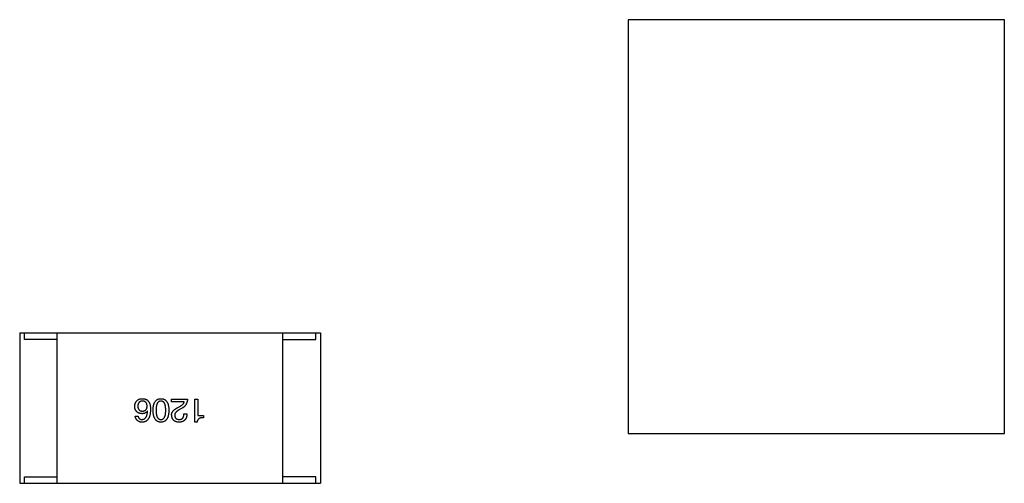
# Model space of a CAD drawing. Header units: inches. Extents: x -36 to 490, y -51 to 98.
# Tile 27 of 153: x 348.39 to 358.87, y 23.75 to 28.67. Entities that reach past the tile are written whole.
import ezdxf

# ---------------------------------------------------------------- set-up
doc = ezdxf.new("R2010")
doc.units = ezdxf.units.IN
doc.header["$LTSCALE"] = 1.21
doc.header["$MEASUREMENT"] = 0
doc.layers.get('0').update_dxf_attribs({"linetype": 'CONTINUOUS'})

msp = doc.modelspace()

# ---------------------------------------------------------------- linework, layer by layer
at = {"color": 7, "linetype": 'Continuous'}
for p, q in [((354.866, 28.674), (354.866, 24.274)), ((358.868, 28.674), (354.866, 28.674)), ((358.868, 24.274), (358.868, 28.674)), ((348.391, 25.346), (348.391, 23.746)), ((348.391, 25.346), (351.591, 25.346)), ((348.441, 25.276), (348.441, 25.346)), ((348.791, 25.276), (348.441, 25.276)), ((348.791, 23.746), (348.791, 25.346)), ((351.191, 23.746), (351.191, 25.346)), ((351.191, 25.276), (351.541, 25.276)), ((351.541, 25.276), (351.541, 25.346)), ((351.591, 25.346), (351.591, 23.746)), ((350.008, 24.612), (350.008, 24.641)), ((350.008, 24.641), (350.176, 24.641)), ((350.256, 24.395), (350.256, 24.641)), ((350.256, 24.641), (350.287, 24.641)), ((350.287, 24.641), (350.287, 24.468)), ((349.752, 24.514), (349.75, 24.515)), ((350.142, 24.612), (350.008, 24.612)), ((350.075, 24.551), (350.101, 24.566)), ((350.119, 24.544), (350.086, 24.525)), ((349.621, 24.461), (349.651, 24.461)), ((350.139, 24.484), (350.17, 24.484)), ((350.287, 24.468), (350.346, 24.468)), ((350.346, 24.468), (350.346, 24.443)), ((350.279, 24.395), (350.256, 24.395)), ((354.866, 24.274), (358.868, 24.274)), ((348.441, 23.746), (348.441, 23.816)), ((348.441, 23.816), (348.791, 23.816)), ((351.541, 23.816), (351.191, 23.816)), ((351.541, 23.746), (351.541, 23.816)), ((348.391, 23.746), (351.591, 23.746))]:
    msp.add_line(p, q, dxfattribs=at)
for points, knots in [([(349.615, 24.563), (349.615, 24.566), (349.615, 24.572), (349.617, 24.58), (349.619, 24.588), (349.621, 24.596), (349.625, 24.604), (349.629, 24.611), (349.634, 24.618), (349.638, 24.622), (349.64, 24.625)], [0, 0, 0, 0, 0.12904, 0.253809, 0.377066, 0.499122, 0.621469, 0.744665, 0.870607, 1, 1, 1, 1]), ([(349.64, 24.625), (349.641, 24.626), (349.645, 24.63), (349.65, 24.634), (349.657, 24.638), (349.664, 24.641), (349.672, 24.643), (349.681, 24.645), (349.691, 24.645), (349.698, 24.645), (349.701, 24.645)], [0, 0, 0, 0, 0.105033, 0.21147, 0.321511, 0.438526, 0.563605, 0.698055, 0.843218, 1, 1, 1, 1]), ([(349.696, 24.621), (349.694, 24.62), (349.69, 24.62), (349.685, 24.619), (349.68, 24.618), (349.676, 24.616), (349.672, 24.614), (349.668, 24.611), (349.664, 24.609), (349.661, 24.605), (349.658, 24.601), (349.656, 24.597), (349.654, 24.593), (349.652, 24.588), (349.65, 24.583), (349.649, 24.577), (349.648, 24.571), (349.648, 24.567), (349.648, 24.565)], [0, 0, 0, 0, 0.066682, 0.130303, 0.190802, 0.248749, 0.30534, 0.361219, 0.415721, 0.471765, 0.528279, 0.586428, 0.64659, 0.710143, 0.776461, 0.846692, 0.921137, 1, 1, 1, 1]), ([(349.748, 24.566), (349.748, 24.568), (349.747, 24.572), (349.746, 24.578), (349.745, 24.584), (349.744, 24.589), (349.742, 24.594), (349.739, 24.599), (349.737, 24.603), (349.733, 24.606), (349.73, 24.61), (349.726, 24.612), (349.722, 24.615), (349.717, 24.617), (349.713, 24.618), (349.707, 24.619), (349.702, 24.62), (349.698, 24.62), (349.696, 24.621)], [0, 0, 0, 0, 0.076467, 0.148148, 0.216496, 0.280559, 0.342274, 0.401168, 0.458322, 0.514073, 0.569257, 0.62465, 0.68124, 0.739113, 0.799947, 0.862804, 0.929597, 1, 1, 1, 1]), ([(349.701, 24.645), (349.705, 24.645), (349.711, 24.645), (349.721, 24.643), (349.73, 24.64), (349.739, 24.636), (349.746, 24.632), (349.753, 24.626), (349.76, 24.62), (349.764, 24.615), (349.766, 24.612)], [0, 0, 0, 0, 0.137449, 0.267856, 0.393219, 0.514735, 0.63397, 0.753734, 0.874967, 1, 1, 1, 1]), ([(349.81, 24.522), (349.81, 24.527), (349.81, 24.537), (349.811, 24.55), (349.813, 24.563), (349.816, 24.575), (349.819, 24.586), (349.823, 24.596), (349.827, 24.605), (349.832, 24.614), (349.837, 24.621), (349.844, 24.627), (349.851, 24.633), (349.858, 24.637), (349.866, 24.641), (349.875, 24.643), (349.884, 24.645), (349.891, 24.645), (349.894, 24.645)], [0, 0, 0, 0, 0.08769, 0.170218, 0.24749, 0.319818, 0.387758, 0.451391, 0.511445, 0.568185, 0.622681, 0.67526, 0.726746, 0.778428, 0.830764, 0.884397, 0.940866, 1, 1, 1, 1]), ([(349.894, 24.621), (349.892, 24.62), (349.888, 24.62), (349.882, 24.619), (349.877, 24.617), (349.871, 24.614), (349.867, 24.61), (349.862, 24.606), (349.859, 24.601), (349.855, 24.595), (349.852, 24.589), (349.849, 24.581), (349.847, 24.573), (349.845, 24.564), (349.844, 24.555), (349.843, 24.545), (349.842, 24.534), (349.842, 24.526), (349.842, 24.522)], [0, 0, 0, 0, 0.050879, 0.099377, 0.146973, 0.193618, 0.240619, 0.289461, 0.34047, 0.395283, 0.453059, 0.515633, 0.582666, 0.655287, 0.732971, 0.815933, 0.905166, 1, 1, 1, 1]), ([(349.894, 24.645), (349.898, 24.645), (349.904, 24.645), (349.913, 24.643), (349.922, 24.641), (349.93, 24.637), (349.938, 24.633), (349.945, 24.627), (349.951, 24.621), (349.957, 24.614), (349.962, 24.605), (349.966, 24.596), (349.97, 24.586), (349.973, 24.575), (349.975, 24.563), (349.977, 24.55), (349.978, 24.537), (349.979, 24.527), (349.979, 24.522)], [0, 0, 0, 0, 0.059135, 0.115606, 0.169241, 0.221578, 0.273261, 0.324749, 0.377329, 0.431642, 0.488541, 0.548597, 0.612232, 0.680174, 0.752504, 0.829777, 0.912307, 1, 1, 1, 1]), ([(349.945, 24.522), (349.945, 24.526), (349.945, 24.534), (349.944, 24.545), (349.943, 24.555), (349.942, 24.565), (349.94, 24.574), (349.938, 24.582), (349.935, 24.589), (349.932, 24.596), (349.929, 24.602), (349.925, 24.607), (349.921, 24.611), (349.916, 24.614), (349.911, 24.617), (349.906, 24.619), (349.9, 24.62), (349.896, 24.62), (349.894, 24.621)], [0, 0, 0, 0, 0.096457, 0.187288, 0.27178, 0.350132, 0.423455, 0.491343, 0.554037, 0.612253, 0.666313, 0.717038, 0.764921, 0.811214, 0.856775, 0.902988, 0.950234, 1, 1, 1, 1]), ([(350.176, 24.641), (350.176, 24.638), (350.176, 24.633), (350.175, 24.625), (350.174, 24.617), (350.172, 24.61), (350.17, 24.603), (350.167, 24.596), (350.164, 24.589), (350.161, 24.583), (350.157, 24.577), (350.153, 24.572), (350.148, 24.566), (350.143, 24.561), (350.138, 24.556), (350.132, 24.552), (350.125, 24.548), (350.121, 24.545), (350.119, 24.544)], [0, 0, 0, 0, 0.069512, 0.136307, 0.201431, 0.265186, 0.327322, 0.388242, 0.448098, 0.507757, 0.566952, 0.626243, 0.686026, 0.745963, 0.807549, 0.869906, 0.934172, 1, 1, 1, 1]), ([(349.693, 24.485), (349.69, 24.486), (349.684, 24.486), (349.676, 24.488), (349.668, 24.49), (349.66, 24.492), (349.653, 24.495), (349.647, 24.499), (349.641, 24.503), (349.636, 24.507), (349.631, 24.513), (349.627, 24.518), (349.624, 24.524), (349.621, 24.531), (349.619, 24.538), (349.617, 24.546), (349.616, 24.555), (349.615, 24.56), (349.615, 24.563)], [0, 0, 0, 0, 0.074228, 0.144548, 0.211288, 0.274576, 0.335162, 0.393915, 0.450599, 0.506657, 0.562409, 0.618617, 0.676096, 0.735061, 0.79654, 0.860906, 0.928473, 1, 1, 1, 1]), ([(349.648, 24.565), (349.648, 24.562), (349.648, 24.558), (349.649, 24.553), (349.651, 24.547), (349.652, 24.542), (349.654, 24.538), (349.656, 24.534), (349.659, 24.53), (349.662, 24.526), (349.665, 24.523), (349.668, 24.52), (349.672, 24.518), (349.677, 24.516), (349.681, 24.515), (349.686, 24.514), (349.692, 24.513), (349.695, 24.513), (349.697, 24.513)], [0, 0, 0, 0, 0.076288, 0.14871, 0.216387, 0.281386, 0.342528, 0.402111, 0.4591, 0.514852, 0.569974, 0.625644, 0.682226, 0.740156, 0.800362, 0.863471, 0.930116, 1, 1, 1, 1]), ([(349.783, 24.528), (349.783, 24.522), (349.783, 24.512), (349.781, 24.497), (349.779, 24.484), (349.777, 24.471), (349.774, 24.459), (349.77, 24.448), (349.765, 24.438), (349.76, 24.43), (349.754, 24.422), (349.747, 24.415), (349.74, 24.409), (349.732, 24.404), (349.723, 24.4), (349.714, 24.398), (349.704, 24.396), (349.697, 24.395), (349.693, 24.395)], [0, 0, 0, 0, 0.087517, 0.169686, 0.246944, 0.319347, 0.387088, 0.450961, 0.511075, 0.567974, 0.622351, 0.675039, 0.726853, 0.778688, 0.83093, 0.884738, 0.941043, 1, 1, 1, 1]), ([(349.75, 24.515), (349.749, 24.513), (349.746, 24.508), (349.741, 24.502), (349.735, 24.497), (349.728, 24.493), (349.72, 24.489), (349.712, 24.487), (349.703, 24.486), (349.696, 24.485), (349.693, 24.485)], [0, 0, 0, 0, 0.122276, 0.239997, 0.35611, 0.473903, 0.59404, 0.720428, 0.855383, 1, 1, 1, 1]), ([(349.697, 24.513), (349.699, 24.513), (349.703, 24.513), (349.708, 24.514), (349.714, 24.515), (349.718, 24.516), (349.723, 24.518), (349.727, 24.521), (349.73, 24.523), (349.734, 24.527), (349.737, 24.53), (349.739, 24.534), (349.742, 24.538), (349.744, 24.543), (349.745, 24.548), (349.746, 24.554), (349.747, 24.56), (349.748, 24.564), (349.748, 24.566)], [0, 0, 0, 0, 0.070453, 0.136523, 0.199866, 0.260392, 0.318446, 0.374657, 0.430182, 0.485556, 0.541071, 0.598396, 0.657208, 0.718642, 0.783247, 0.851631, 0.923928, 1, 1, 1, 1]), ([(349.766, 24.612), (349.767, 24.61), (349.77, 24.604), (349.774, 24.596), (349.777, 24.586), (349.779, 24.576), (349.781, 24.565), (349.782, 24.553), (349.783, 24.541), (349.783, 24.532), (349.783, 24.528)], [0, 0, 0, 0, 0.101889, 0.209155, 0.322694, 0.442863, 0.569758, 0.70479, 0.848502, 1, 1, 1, 1]), ([(349.894, 24.395), (349.891, 24.395), (349.885, 24.396), (349.875, 24.397), (349.867, 24.4), (349.859, 24.404), (349.851, 24.409), (349.844, 24.414), (349.838, 24.421), (349.833, 24.428), (349.828, 24.437), (349.823, 24.446), (349.819, 24.457), (349.816, 24.468), (349.814, 24.48), (349.812, 24.493), (349.81, 24.507), (349.81, 24.517), (349.81, 24.522)], [0, 0, 0, 0, 0.057415, 0.112361, 0.16496, 0.216437, 0.267441, 0.318839, 0.371478, 0.426325, 0.483626, 0.544235, 0.608673, 0.677374, 0.750405, 0.828394, 0.911525, 1, 1, 1, 1]), ([(349.842, 24.522), (349.842, 24.518), (349.842, 24.511), (349.843, 24.499), (349.844, 24.489), (349.845, 24.479), (349.847, 24.47), (349.849, 24.462), (349.852, 24.455), (349.855, 24.448), (349.859, 24.443), (349.862, 24.438), (349.867, 24.433), (349.871, 24.43), (349.877, 24.427), (349.882, 24.425), (349.888, 24.424), (349.892, 24.424), (349.894, 24.424)], [0, 0, 0, 0, 0.095719, 0.185854, 0.269738, 0.347952, 0.420315, 0.487894, 0.550245, 0.608186, 0.662454, 0.713283, 0.761375, 0.808209, 0.854301, 0.901312, 0.949396, 1, 1, 1, 1]), ([(349.894, 24.424), (349.896, 24.424), (349.9, 24.424), (349.906, 24.425), (349.911, 24.427), (349.916, 24.43), (349.921, 24.433), (349.925, 24.438), (349.929, 24.443), (349.932, 24.449), (349.935, 24.455), (349.938, 24.462), (349.94, 24.471), (349.942, 24.479), (349.943, 24.489), (349.944, 24.499), (349.945, 24.511), (349.945, 24.518), (349.945, 24.522)], [0, 0, 0, 0, 0.049764, 0.097007, 0.143217, 0.188577, 0.235116, 0.282997, 0.333719, 0.387776, 0.445989, 0.508679, 0.576563, 0.649481, 0.728235, 0.812722, 0.903548, 1, 1, 1, 1]), ([(349.979, 24.522), (349.979, 24.517), (349.978, 24.507), (349.977, 24.493), (349.975, 24.48), (349.973, 24.467), (349.97, 24.456), (349.966, 24.446), (349.962, 24.436), (349.957, 24.428), (349.951, 24.42), (349.945, 24.414), (349.938, 24.408), (349.93, 24.403), (349.922, 24.4), (349.913, 24.397), (349.904, 24.396), (349.898, 24.395), (349.894, 24.395)], [0, 0, 0, 0, 0.088823, 0.172287, 0.250296, 0.323438, 0.392244, 0.456221, 0.516635, 0.573871, 0.628, 0.680335, 0.731489, 0.782557, 0.834044, 0.886738, 0.942089, 1, 1, 1, 1]), ([(350.008, 24.469), (350.008, 24.471), (350.008, 24.475), (350.008, 24.481), (350.009, 24.487), (350.011, 24.493), (350.013, 24.499), (350.016, 24.504), (350.019, 24.51), (350.023, 24.515), (350.028, 24.52), (350.033, 24.525), (350.038, 24.529), (350.045, 24.534), (350.051, 24.539), (350.059, 24.543), (350.067, 24.547), (350.072, 24.55), (350.075, 24.551)], [0, 0, 0, 0, 0.055083, 0.109453, 0.162685, 0.21614, 0.26961, 0.324284, 0.380202, 0.437433, 0.497084, 0.559152, 0.624288, 0.692446, 0.763862, 0.838743, 0.917269, 1, 1, 1, 1]), ([(350.086, 24.525), (350.084, 24.524), (350.08, 24.522), (350.075, 24.519), (350.07, 24.515), (350.065, 24.512), (350.061, 24.509), (350.057, 24.505), (350.054, 24.502), (350.051, 24.498), (350.048, 24.495), (350.046, 24.491), (350.044, 24.487), (350.042, 24.483), (350.041, 24.48), (350.041, 24.476), (350.04, 24.472), (350.041, 24.469), (350.041, 24.468)], [0, 0, 0, 0, 0.084365, 0.165386, 0.24176, 0.314729, 0.38433, 0.449952, 0.513164, 0.5734, 0.630824, 0.68644, 0.740136, 0.792605, 0.844515, 0.896112, 0.947763, 1, 1, 1, 1]), ([(350.101, 24.566), (350.104, 24.568), (350.109, 24.571), (350.117, 24.576), (350.124, 24.582), (350.129, 24.588), (350.134, 24.593), (350.138, 24.6), (350.141, 24.606), (350.141, 24.61), (350.142, 24.612)], [0, 0, 0, 0, 0.158292, 0.304606, 0.440272, 0.565336, 0.681745, 0.791834, 0.896966, 1, 1, 1, 1]), ([(349.693, 24.395), (349.69, 24.395), (349.685, 24.396), (349.678, 24.397), (349.671, 24.399), (349.664, 24.401), (349.658, 24.403), (349.652, 24.406), (349.647, 24.41), (349.642, 24.413), (349.638, 24.418), (349.634, 24.423), (349.631, 24.428), (349.628, 24.434), (349.625, 24.44), (349.623, 24.446), (349.622, 24.453), (349.621, 24.458), (349.621, 24.461)], [0, 0, 0, 0, 0.073784, 0.144317, 0.211047, 0.274818, 0.336501, 0.395724, 0.453465, 0.510016, 0.566585, 0.622844, 0.680328, 0.739335, 0.800408, 0.863904, 0.93053, 1, 1, 1, 1]), ([(349.651, 24.461), (349.651, 24.458), (349.653, 24.452), (349.656, 24.445), (349.66, 24.438), (349.665, 24.433), (349.67, 24.429), (349.677, 24.426), (349.685, 24.424), (349.69, 24.424), (349.693, 24.424)], [0, 0, 0, 0, 0.1439, 0.274233, 0.394478, 0.509388, 0.621911, 0.738504, 0.863414, 1, 1, 1, 1]), ([(349.693, 24.424), (349.695, 24.424), (349.7, 24.424), (349.706, 24.426), (349.711, 24.428), (349.717, 24.43), (349.722, 24.434), (349.726, 24.438), (349.731, 24.442), (349.735, 24.448), (349.738, 24.454), (349.741, 24.46), (349.744, 24.468), (349.746, 24.476), (349.748, 24.484), (349.75, 24.494), (349.751, 24.504), (349.752, 24.51), (349.752, 24.514)], [0, 0, 0, 0, 0.054741, 0.107075, 0.158339, 0.208382, 0.258772, 0.310045, 0.362765, 0.417822, 0.475982, 0.537466, 0.602901, 0.673037, 0.747247, 0.826291, 0.910782, 1, 1, 1, 1]), ([(350.086, 24.395), (350.083, 24.395), (350.077, 24.396), (350.069, 24.397), (350.061, 24.399), (350.053, 24.401), (350.047, 24.404), (350.04, 24.407), (350.035, 24.411), (350.029, 24.416), (350.025, 24.42), (350.021, 24.426), (350.017, 24.432), (350.014, 24.438), (350.012, 24.445), (350.01, 24.453), (350.009, 24.461), (350.008, 24.466), (350.008, 24.469)], [0, 0, 0, 0, 0.074847, 0.14558, 0.212628, 0.276599, 0.337792, 0.396608, 0.453638, 0.509854, 0.565589, 0.621545, 0.678777, 0.737222, 0.798388, 0.862259, 0.929312, 1, 1, 1, 1]), ([(350.041, 24.468), (350.041, 24.466), (350.041, 24.462), (350.042, 24.458), (350.043, 24.453), (350.045, 24.449), (350.047, 24.445), (350.049, 24.441), (350.051, 24.438), (350.054, 24.435), (350.058, 24.433), (350.061, 24.43), (350.065, 24.429), (350.069, 24.427), (350.074, 24.426), (350.079, 24.425), (350.084, 24.424), (350.088, 24.424), (350.09, 24.424)], [0, 0, 0, 0, 0.069456, 0.136175, 0.198596, 0.258993, 0.316838, 0.37342, 0.428889, 0.48454, 0.540119, 0.597644, 0.65702, 0.718534, 0.783117, 0.851564, 0.923888, 1, 1, 1, 1]), ([(350.17, 24.484), (350.17, 24.48), (350.17, 24.474), (350.169, 24.464), (350.167, 24.455), (350.165, 24.446), (350.162, 24.438), (350.158, 24.431), (350.154, 24.425), (350.149, 24.419), (350.143, 24.413), (350.137, 24.409), (350.13, 24.405), (350.122, 24.402), (350.114, 24.399), (350.105, 24.397), (350.096, 24.396), (350.089, 24.395), (350.086, 24.395)], [0, 0, 0, 0, 0.074935, 0.145873, 0.212498, 0.27598, 0.33603, 0.394042, 0.450372, 0.505546, 0.560812, 0.616481, 0.673265, 0.732328, 0.7938, 0.858943, 0.92718, 1, 1, 1, 1]), ([(350.09, 24.424), (350.092, 24.424), (350.096, 24.424), (350.101, 24.425), (350.106, 24.426), (350.111, 24.427), (350.115, 24.43), (350.119, 24.432), (350.123, 24.435), (350.126, 24.439), (350.129, 24.443), (350.132, 24.447), (350.134, 24.452), (350.136, 24.458), (350.137, 24.464), (350.138, 24.47), (350.139, 24.477), (350.139, 24.481), (350.139, 24.484)], [0, 0, 0, 0, 0.065945, 0.127767, 0.186553, 0.242898, 0.297728, 0.351599, 0.404854, 0.459191, 0.515338, 0.573322, 0.634405, 0.698538, 0.767039, 0.84022, 0.917406, 1, 1, 1, 1]), ([(350.346, 24.443), (350.343, 24.443), (350.338, 24.443), (350.331, 24.443), (350.325, 24.442), (350.319, 24.441), (350.313, 24.44), (350.307, 24.438), (350.303, 24.435), (350.298, 24.432), (350.294, 24.429), (350.291, 24.426), (350.288, 24.422), (350.285, 24.417), (350.283, 24.412), (350.281, 24.407), (350.28, 24.401), (350.279, 24.397), (350.279, 24.395)], [0, 0, 0, 0, 0.080662, 0.15593, 0.227718, 0.294732, 0.358439, 0.419473, 0.476988, 0.533074, 0.588133, 0.642473, 0.69686, 0.752836, 0.81038, 0.870689, 0.933341, 1, 1, 1, 1])]:
    msp.add_open_spline(points, degree=3, knots=knots, dxfattribs=at)

doc.saveas('drawing.dxf')
